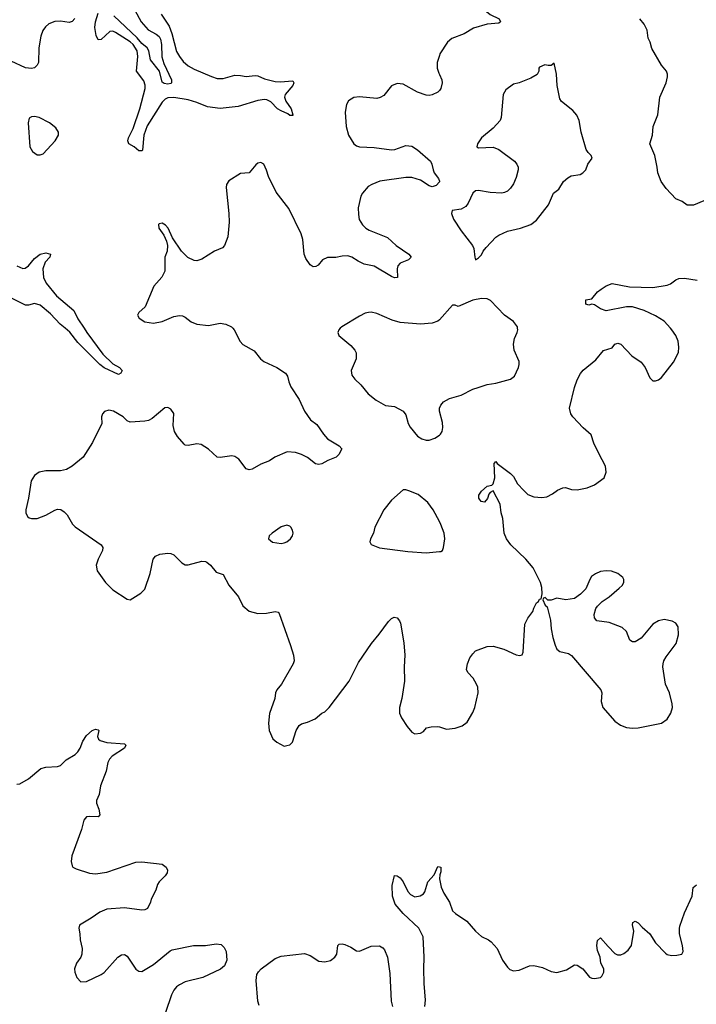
# Model space of a CAD drawing. Header units: inches. Extents: x 2293880 to 2522759, y 823965 to 1006879.
# Tile 117 of 256: x 2347109 to 2351770, y 935346 to 942124. Entities that reach past the tile are written whole.
import ezdxf

# ---------------------------------------------------------------- set-up
doc = ezdxf.new("R2010")
doc.units = ezdxf.units.IN
doc.header["$MEASUREMENT"] = 0
for name, color, linetype in [('C3943', 7, 'Continuous'), ('C3944', 7, 'Continuous'), ('C3953', 7, 'Continuous'), ('C3954', 7, 'Continuous')]:
    doc.layers.add(name, color=color, linetype=linetype)

msp = doc.modelspace()

# ---------------------------------------------------------------- linework, layer by layer
at = {"layer": 'C3943', "color": 5}
for points, elevation in [([(2348577.9, 940000), (2348587.2, 939990), (2348628.8, 939908.8), (2348647, 939887), (2348723.4, 939843.4), (2348768.2, 939790), (2348791.3, 939771.3), (2348880.7, 939730), (2348939.1, 939690), (2348953.4, 939670), (2348962, 939630), (2348976.7, 939596.7), (2349034.8, 939510), (2349072, 939430), (2349111.3, 939370), (2349156.4, 939336.4), (2349201.3, 939270), (2349230, 939239.3), (2349310.8, 939190), (2349328.2, 939170), (2349307.9, 939130), (2349290, 939112.1), (2349230.8, 939089.2), (2349190, 939065.7), (2349170, 939062.6), (2349147.7, 939067.7), (2349091.8, 939110), (2349049.3, 939130), (2349010, 939145.1), (2348950.6, 939149.4), (2348866.6, 939113.4), (2348830, 939086.6), (2348770, 939065.1), (2348710.3, 939029.7), (2348690, 939025.1), (2348670, 939033.2), (2348618.8, 939098.8), (2348590, 939116.9), (2348570, 939122), (2348490, 939109.8), (2348470, 939112.6), (2348410, 939167.4), (2348360, 939200), (2348330, 939203.5), (2348270, 939192.8), (2348250, 939195.1), (2348241.4, 939201.4), (2348195.5, 939255.5), (2348175, 939290), (2348165.5, 939330), (2348170, 939412.7), (2348150, 939443.6), (2348130, 939453.6), (2348108.9, 939451.1), (2348020.6, 939379.4), (2347995.2, 939364.8), (2347970, 939359.7), (2347870, 939354.5), (2347850, 939362.7), (2347820.9, 939390), (2347756, 939430), (2347723.8, 939436.2), (2347692.8, 939427.2), (2347679.1, 939410), (2347673.4, 939390), (2347674.6, 939345.4), (2347610, 939212.7), (2347547.2, 939112.8), (2347470, 939049.4), (2347431.8, 939028.2), (2347390, 939018.9), (2347290, 939017.7), (2347242.8, 939010), (2347210, 938987), (2347187.2, 938950), (2347169, 938830), (2347150.6, 938750.6), (2347150.8, 938730), (2347163.4, 938703.4), (2347174, 938694), (2347190.5, 938690.5), (2347230, 938690.5), (2347290, 938712.7), (2347350, 938748.7), (2347370, 938754), (2347392, 938752), (2347416.1, 938736.1), (2347435.1, 938715.1), (2347471.8, 938651.8), (2347491.8, 938631.8), (2347670.5, 938510), (2347681.6, 938490), (2347678.4, 938470), (2347648.8, 938410), (2347636.4, 938370), (2347642.4, 938330), (2347700.5, 938250), (2347750, 938198.8), (2347850, 938136), (2347870, 938131.3), (2347943.9, 938176.1), (2347970, 938202.8), (2348008.8, 938311.2), (2348028, 938410), (2348043.7, 938430), (2348074.9, 938445.1), (2348130, 938452.4), (2348150, 938450.4), (2348170, 938440.5), (2348225.9, 938385.9), (2348250, 938372.2), (2348270.4, 938370.4), (2348363.5, 938396.5), (2348390, 938394.7), (2348398.4, 938390), (2348422.6, 938370), (2348461.5, 938321.5), (2348510, 938304), (2348550, 938230.8), (2348616.3, 938150), (2348646.8, 938090), (2348690, 938053.4), (2348750, 938036.3), (2348810, 938039.1), (2348870, 938050.6), (2348890, 938046), (2348896.7, 938036.7), (2348975.4, 937815.4), (2348994.6, 937750), (2349000.3, 937710), (2348994, 937690), (2348912.7, 937550), (2348880.7, 937510), (2348870.6, 937490), (2348867.7, 937450), (2348830, 937348.7), (2348822, 937282), (2348827.7, 937230), (2348852.5, 937172.5), (2348881, 937150), (2348930, 937124), (2348950, 937126.8), (2348970, 937131), (2348989.4, 937150.6), (2349012.7, 937230), (2349034.2, 937265.8), (2349050, 937276.3), (2349092.7, 937287.3), (2349144, 937310), (2349189.3, 937350), (2349210, 937360.3), (2349240.4, 937390), (2349378.4, 937570), (2349442, 937698), (2349533.5, 937830), (2349586.5, 937893.5), (2349650, 937982), (2349670, 938002), (2349688.7, 938010), (2349710, 938006.8), (2349726.4, 937986.4), (2349732.4, 937970), (2349754.4, 937834.4), (2349761.8, 937750), (2349758, 937670), (2349760.3, 937570), (2349742.4, 937450), (2349724.9, 937390), (2349726.4, 937350), (2349738.3, 937318.3), (2349777.2, 937257.2), (2349810, 937219.1), (2349830, 937208), (2349870, 937213.4), (2349890, 937224), (2349911.9, 937248.1), (2349944.4, 937255.6), (2349990, 937258.4), (2350000, 937255.4)], 320), ([(2347552.1, 940000), (2347570.9, 939970.9), (2347681.1, 939821.1), (2347750, 939754), (2347797.3, 939730), (2347814, 939710), (2347806.8, 939690), (2347790, 939681.6), (2347690, 939726.6), (2347660.3, 939750), (2347510, 939901.4), (2347454.1, 939974.1), (2347422.1, 940000)], 280), ([(2349317.1, 940000), (2349306.8, 939990), (2349300.7, 939970), (2349307.3, 939950), (2349390, 939880.4), (2349417, 939850), (2349427.2, 939830), (2349426, 939790), (2349393.1, 939710), (2349397.7, 939677.7), (2349417.6, 939650), (2349458, 939610), (2349508.5, 939548.5), (2349564.3, 939504.3), (2349630, 939468.9), (2349690, 939460.7), (2349750, 939428.4), (2349770, 939403.8), (2349784.8, 939344.8), (2349798, 939318), (2349850, 939257.7), (2349878.8, 939238.8), (2349910, 939230.3), (2349930, 939230.3), (2349970, 939242.6), (2350000, 939264.6)], 340), ([(2350000, 938670.6), (2349956.4, 938750), (2349919.8, 938799.8), (2349854.7, 938854.7), (2349790, 938881.6), (2349770, 938887.3), (2349750, 938887), (2349670, 938815.6), (2349618.4, 938750), (2349556.3, 938630), (2349547.3, 938590), (2349526, 938550), (2349521, 938530), (2349530.7, 938510.7), (2349587.2, 938487.2), (2349783.4, 938463.4), (2349910, 938453.4), (2350000, 938462.9)], 340), ([(2347090, 936860.7), (2347110, 936864), (2347170, 936898), (2347254, 936970), (2347290, 936978.4), (2347370, 936984), (2347390, 936990.7), (2347430, 937028), (2347490, 937066), (2347510, 937083.8), (2347526.3, 937110), (2347543.6, 937156.4), (2347570, 937195.5), (2347609.3, 937230), (2347630, 937239.1), (2347650, 937234.8), (2347653.4, 937230), (2347644.9, 937190), (2347650.8, 937170), (2347662.6, 937162.6), (2347710, 937148.9), (2347830, 937139.1), (2347840.7, 937130), (2347830.5, 937110), (2347745.9, 937054.1), (2347727.7, 937032.3), (2347716.5, 937010), (2347704.7, 936950), (2347666.5, 936850), (2347656.2, 936790), (2347637.3, 936750), (2347637.7, 936730), (2347654.6, 936690), (2347660.7, 936650), (2347650, 936637.2), (2347590, 936639.7), (2347570, 936635.6), (2347550, 936613.2), (2347534.9, 936550), (2347468, 936368), (2347463, 936330), (2347470, 936298), (2347476, 936290), (2347498, 936278), (2347590, 936248.5), (2347630, 936244.2), (2347710, 936255.3), (2347910, 936325.3), (2347950, 936327), (2348090.3, 936310.3), (2348118.8, 936290), (2348126.8, 936270), (2348124, 936250), (2348110.7, 936230), (2348070.7, 936190), (2348059.1, 936170), (2348047.9, 936132.1), (2348014, 936070), (2348010, 936048), (2347990, 936005.2), (2347970, 935995.1), (2347950, 935994.5), (2347830, 936009.6), (2347710, 936000.5), (2347660.5, 935979.5), (2347602, 935938), (2347521, 935890), (2347516, 935870), (2347524, 935830), (2347524.9, 935790), (2347538.8, 935730), (2347537.3, 935690), (2347530.4, 935669.6), (2347500.7, 935630), (2347487.3, 935590), (2347487.9, 935567.9), (2347502.8, 935530), (2347530, 935501), (2347570, 935502.8), (2347670, 935550.6), (2347690, 935564.9), (2347784.5, 935670), (2347810, 935686), (2347830, 935688), (2347850, 935676.3), (2347910, 935587.3), (2347930, 935573), (2347950, 935572.4), (2348030, 935618.9), (2348146.3, 935713.7), (2348160, 935720), (2348306, 935750), (2348390, 935751.8), (2348462.8, 935762.8), (2348496.8, 935756.8), (2348518, 935738), (2348530.4, 935710.4), (2348536.3, 935650), (2348521, 935610), (2348492.4, 935587.6), (2348370.5, 935529.5), (2348250, 935500.9), (2348210, 935480.7), (2348190, 935465.1), (2348170, 935443.7), (2348153.7, 935410), (2348112.7, 935290)], 280), ([(2349899.8, 935330), (2349905.6, 935374.4), (2349895.5, 935490), (2349892, 935590), (2349896.2, 935670), (2349888.7, 935810), (2349858.7, 935870), (2349749.9, 935969.9), (2349696.1, 936036.1), (2349677.2, 936090), (2349676.1, 936163.9), (2349690, 936232), (2349710, 936230.7), (2349730, 936215.8), (2349750, 936188.2), (2349782.1, 936122.1), (2349800.8, 936100.8), (2349830, 936085.7), (2349867.3, 936092.7), (2349890, 936105.5), (2349900.4, 936119.6), (2349921, 936190), (2349963.6, 936236.4), (2349990, 936294.9), (2350000, 936292.5)], 280), ([(2348758.3, 935338.3), (2348748.5, 935368.5), (2348737.3, 935510), (2348742, 935550), (2348753.3, 935570), (2348771.8, 935590), (2348870, 935660.2), (2348910, 935676.9), (2349070, 935695.3), (2349110, 935682.3), (2349170, 935642.4), (2349210, 935639.3), (2349250, 935648), (2349280.9, 935670), (2349293.3, 935690), (2349300.9, 935750), (2349310, 935760.7), (2349330, 935762.4), (2349350, 935758), (2349390, 935740.3), (2349430, 935714.9), (2349450, 935712.7), (2349530, 935745.3), (2349588.6, 935748.6), (2349610, 935735.5), (2349621.5, 935721.5), (2349641.7, 935670), (2349658.7, 935558.7), (2349668.4, 935368.4), (2349677.3, 935330)], 280)]:
    msp.add_lwpolyline(points, dxfattribs=dict(at, elevation=elevation))
at = {"layer": 'C3943', "color": 5, "elevation": 340}
msp.add_lwpolyline([(2348950, 938643.7), (2348910, 938632.1), (2348848.9, 938590), (2348827.6, 938570), (2348823.1, 938550), (2348850, 938526.4), (2348910, 938519.1), (2348930, 938522), (2348948.7, 938530), (2348974, 938550), (2348989, 938570), (2348994, 938590), (2348989.2, 938610), (2348977.2, 938630), (2348970, 938637.2)], close=True, dxfattribs=at)
at = {"layer": 'C3944', "color": 5}
for points, elevation in [([(2347902.9, 942190), (2347946.4, 942110), (2347994.2, 942054.2), (2348050, 942023.8), (2348070, 942007.6), (2348078.5, 941990), (2348086.1, 941953.9), (2348087.8, 941867.8), (2348102.6, 941822.6), (2348154, 941710), (2348155.8, 941690), (2348150, 941684.2), (2348130, 941679.8), (2348104.8, 941684.8), (2348090, 941694.5), (2348072.8, 941770), (2348010, 941847.6), (2347998.4, 941910), (2347987.7, 941930), (2347950, 941960.9), (2347918.5, 941998.5), (2347757, 942150)], 260), ([(2347488.7, 942131.3), (2347469.4, 942110.6), (2347450, 942104.1), (2347390, 942113.9), (2347350, 942112.6), (2347310, 942095.7), (2347285.8, 942074.2), (2347269.4, 942050), (2347255, 942010), (2347240.6, 941930), (2347237.4, 941830), (2347229.1, 941810), (2347210, 941792), (2347190, 941787.1), (2347150, 941792.6), (2347050, 941839.5)], 280), ([(2348082.7, 942162.7), (2348138.8, 942078.8), (2348157.3, 942030), (2348190, 941904.2), (2348208.8, 941870), (2348236.2, 941836.2), (2348270, 941807.2), (2348310, 941783.2), (2348430, 941732.5), (2348470, 941720.2), (2348510, 941719.3), (2348590, 941742.6), (2348630, 941741), (2348670, 941732.8), (2348730, 941740.9), (2348750, 941737.4), (2348796.1, 941716.1), (2348870, 941698), (2348903.3, 941696.7), (2348990, 941704.4), (2348998.5, 941690), (2348990.2, 941670), (2348937.6, 941610), (2348933.8, 941590), (2348942.7, 941562.7), (2348978, 941510), (2348991.1, 941468.9), (2348990, 941465.2), (2348970, 941464.4), (2348955.9, 941475.9), (2348910, 941495.6), (2348885.8, 941510), (2348838.2, 941558.2), (2348812.3, 941572.3), (2348795.5, 941575.5), (2348750, 941568.1), (2348613.1, 941526.9), (2348490, 941512.1), (2348403.7, 941523.7), (2348330, 941554.5), (2348270, 941572.2), (2348170, 941587.4), (2348130, 941586.9), (2348110, 941577.7), (2348090, 941556.1), (2347987.3, 941392.7), (2347964.4, 941330), (2347954.1, 941225.9), (2347950, 941220.5), (2347930, 941220.3), (2347898.3, 941250), (2347861.3, 941270), (2347853.1, 941290), (2347857.7, 941310), (2347890, 941374), (2347935.8, 941510), (2347972.5, 941650), (2347973, 941673), (2347963.6, 941703.6), (2347913.8, 941770), (2347923.6, 941870), (2347918.3, 941910), (2347890, 941953.3), (2347870, 941972), (2347770, 942036.7), (2347750, 942045.2), (2347730, 942042.6), (2347670, 941987.3), (2347650, 941984.8), (2347635.9, 942015.9), (2347627, 942070), (2347631.6, 942110), (2347649.8, 942170)], 280), ([(2350000, 941877.6), (2349985.5, 941830), (2349985.5, 941790), (2349995.6, 941755.6), (2350000, 941746.3)], 320), ([(2350000, 941637.6), (2349990, 941626), (2349950, 941606), (2349930, 941602), (2349910, 941605.1), (2349850, 941624.2), (2349750, 941680.9), (2349710, 941685.2), (2349670, 941668.7), (2349616.7, 941603.3), (2349592.5, 941587.5), (2349570, 941581.6), (2349450, 941593), (2349410.4, 941589.6), (2349375.1, 941564.9), (2349360.5, 941539.5), (2349351.5, 941488.5), (2349357.6, 941390), (2349374, 941330), (2349410, 941268.5), (2349430, 941254.9), (2349449.3, 941249.3), (2349550, 941244.3), (2349670, 941228.4), (2349692.7, 941230), (2349770, 941257.8), (2349810, 941254.2), (2349848.8, 941228.8), (2349938.3, 941150), (2349949.2, 941130), (2349956.8, 941090), (2349965.4, 941070), (2349994, 941030), (2350000, 941013)], 320), ([(2350000, 941008.7), (2349978.3, 940981.7), (2349950, 940972.9), (2349930, 940980.3), (2349870, 941018.9), (2349810, 941037.5), (2349770, 941038.3), (2349590, 941012.7), (2349534, 940990), (2349510, 940975.1), (2349470.3, 940930), (2349460.2, 940910), (2349441.5, 940830), (2349443, 940783), (2349448.7, 940748.7), (2349471.6, 940711.6), (2349493, 940690), (2349515.5, 940675.5), (2349643.9, 940623.9), (2349702, 940570), (2349790.5, 940510), (2349806, 940490), (2349788.2, 940470), (2349731, 940449), (2349713.8, 940430), (2349708.5, 940408.5), (2349711.7, 940348.3), (2349690, 940347.9), (2349670, 940356.3), (2349550, 940426.9), (2349482.2, 940442.2), (2349440.7, 940460.7), (2349396.2, 940490), (2349370, 940498.2), (2349330, 940496.8), (2349285.9, 940485.9), (2349230, 940486.9), (2349194.4, 940470), (2349164.8, 940435.2), (2349150, 940424.7), (2349130, 940422.6), (2349110, 940435.8), (2349081, 940481), (2349069.4, 940509.4), (2349059.9, 940610), (2349049, 940650), (2348963.3, 940823.3), (2348876.6, 940936.6), (2348824, 941044), (2348810, 941088.7), (2348790, 941129), (2348770, 941141.2), (2348750, 941136), (2348735.2, 941124.8), (2348690, 941069.3), (2348630, 941066), (2348550, 941014), (2348534, 940990), (2348530.7, 940969.3), (2348550.3, 940790), (2348552, 940730), (2348543.2, 940630), (2348520.2, 940570), (2348505.7, 940554.3), (2348450.7, 940530), (2348363.4, 940476.6), (2348330, 940465.1), (2348310, 940466.6), (2348267.9, 940487.9), (2348224.7, 940530), (2348161.8, 940621.8), (2348130.9, 940690), (2348113, 940710), (2348090, 940722.4), (2348070, 940719.3), (2348066.1, 940713.9), (2348067.7, 940690), (2348101.4, 940641.4), (2348120.2, 940600.2), (2348128.1, 940570), (2348125.2, 940530), (2348109.4, 940490), (2348108.1, 940391.9), (2348088.2, 940351.8), (2348032.2, 940290), (2347972.5, 940147.5), (2347930, 940108), (2347921, 940090), (2347931, 940070), (2347970, 940044), (2348030, 940034), (2348090, 940046), (2348170, 940081.6), (2348210, 940088.4), (2348230, 940085.5), (2348250, 940075.5), (2348290, 940044.9), (2348330, 940028), (2348410, 940018.7), (2348490, 940034), (2348530, 940027.2), (2348569.2, 940009.2), (2348577.9, 940000)], 320), ([(2347090.2, 940430), (2347130, 940411.8), (2347146, 940414), (2347170, 940430.2), (2347210, 940480.2), (2347250, 940509.1), (2347290, 940518.7), (2347321, 940510), (2347316.3, 940490), (2347285, 940455), (2347269.3, 940410), (2347272.1, 940350), (2347290.1, 940310), (2347363.4, 940223.4), (2347482.1, 940122.1), (2347510, 940065.2), (2347552.1, 940000)], 280), ([(2347422.1, 940000), (2347387.8, 940027.8), (2347320, 940100), (2347250, 940158.9), (2347210, 940169.4), (2347170, 940159.1), (2347150, 940158.5), (2347010, 940228)], 280), ([(2350000, 940058), (2349990, 940049.7), (2349950, 940035.4), (2349870, 940028), (2349730, 940040.4), (2349675.6, 940055.6), (2349570, 940102), (2349530, 940109.7), (2349511.5, 940108.5), (2349490, 940103.5), (2349450, 940083.5), (2349327.3, 940010), (2349317.1, 940000)], 340)]:
    msp.add_lwpolyline(points, dxfattribs=dict(at, elevation=elevation))
at = {"layer": 'C3944', "color": 5, "elevation": 320}
msp.add_lwpolyline([(2347210, 941457.3), (2347190, 941455.4), (2347174.6, 941445.4), (2347166.1, 941413.9), (2347178.3, 941250), (2347196.7, 941216.7), (2347230, 941192.7), (2347250, 941192.7), (2347270, 941201.6), (2347354, 941290), (2347375.6, 941330), (2347376.2, 941350), (2347358.9, 941378.9), (2347314, 941414), (2347242.7, 941450)], close=True, dxfattribs=at)
at = {"layer": 'C3953', "color": 5}
for points, elevation in [([(2350000, 939264.6), (2350007.3, 939270), (2350018.3, 939290), (2350023.1, 939316.9), (2350022, 939350), (2350000.4, 939430), (2350000.5, 939450), (2350009.5, 939470), (2350027.7, 939492.3), (2350070, 939516.9), (2350150, 939538.7), (2350230, 939579.5), (2350267.1, 939592.9), (2350330, 939611.8), (2350390, 939622), (2350491.1, 939648.9), (2350517.6, 939670), (2350545.7, 939730), (2350550.8, 939750), (2350549.8, 939770), (2350515.3, 939850), (2350509.8, 939890), (2350518.3, 939930), (2350535.1, 939970), (2350539.6, 939990), (2350538.6, 940000)], 340), ([(2350000, 937255.4), (2350050, 937240.4), (2350110, 937246), (2350156.6, 937263.4), (2350191, 937289), (2350230, 937354), (2350245.6, 937390), (2350267, 937490), (2350264.5, 937530), (2350257, 937550), (2350232.3, 937590), (2350197, 937630), (2350187.6, 937650), (2350193, 937690), (2350209.7, 937730), (2350230, 937759.3), (2350250, 937778.4), (2350330, 937808.4), (2350370, 937810.4), (2350444.7, 937790), (2350530, 937750.8), (2350554, 937746), (2350570, 937752), (2350577.2, 937770), (2350590, 937962), (2350610, 938004.7), (2350645.2, 938050), (2350650, 938072), (2350669.4, 938110.6), (2350682, 938118), (2350690, 938134), (2350702, 938138), (2350708, 938172), (2350705.6, 938214.4), (2350697, 938250), (2350646.3, 938350), (2350596.9, 938410), (2350491.5, 938510), (2350462.9, 938550), (2350447.6, 938590), (2350438, 938690), (2350426.6, 938730), (2350418.3, 938790), (2350370, 938881.2), (2350350, 938869.4), (2350341.2, 938858.8), (2350331.3, 938828.7), (2350310, 938803.1), (2350287.7, 938807.7), (2350272.6, 938830), (2350271.2, 938850), (2350290, 938877.6), (2350330, 938912), (2350360.9, 938919.1), (2350371.4, 938928.6), (2350382.4, 938970), (2350378, 939070), (2350390, 939082), (2350398, 939070), (2350490, 939000.7), (2350510, 938978.8), (2350539.1, 938930), (2350582.2, 938882.2), (2350610, 938856.4), (2350650, 938839.5), (2350706, 938834), (2350741.6, 938838.4), (2350780.1, 938859.9), (2350814.2, 938885.8), (2350850, 938902.4), (2350870, 938903.8), (2350910, 938890.5), (2350950, 938888), (2351019.3, 938900.7), (2351070, 938922), (2351136, 938970), (2351149.6, 939010), (2351145.4, 939050), (2351098, 939138), (2351065.1, 939210), (2351046, 939266), (2350990, 939314), (2350919.3, 939390), (2350906.6, 939410), (2350897, 939450), (2350930, 939591.3), (2350950, 939646), (2350972, 939688), (2350990, 939711), (2351078.3, 939781.7), (2351130, 939846), (2351190, 939866), (2351210, 939891.3), (2351230, 939898), (2351250, 939891), (2351326, 939810), (2351390, 939766), (2351417.3, 939730), (2351450, 939658), (2351470, 939638), (2351490, 939638), (2351510, 939644.7), (2351530, 939661), (2351614.2, 939765.8), (2351646.8, 939833.2), (2351649.4, 939870), (2351645.1, 939910), (2351629.6, 939950), (2351602.4, 939990), (2351593.2, 940000)], 320), ([(2350000, 938462.9), (2350010, 938464), (2350022, 938470), (2350029.2, 938490), (2350037.2, 938550), (2350034, 938590), (2350011.3, 938650), (2350000, 938670.6)], 340), ([(2350000, 936292.5), (2350010.2, 936290), (2350010, 936258), (2350002.6, 936237.4), (2350000.9, 936210), (2350012, 936152), (2350030.2, 936110.2), (2350068.9, 936050), (2350090.4, 935990), (2350110.2, 935970.2), (2350190, 935918.7), (2350250.2, 935850.2), (2350290, 935813), (2350338.8, 935790), (2350356.2, 935776.2), (2350398, 935730), (2350434.9, 935650), (2350470, 935601), (2350486, 935586), (2350510, 935576.3), (2350550, 935580.5), (2350622, 935610), (2350650, 935614), (2350710, 935600.3), (2350770, 935572), (2350810, 935565.3), (2350876, 935584), (2350930, 935617.1), (2350950, 935616.4), (2350989.1, 935589.1), (2351033.8, 935533.8), (2351050, 935525.5), (2351070, 935523), (2351109.4, 935530.6), (2351119.5, 935540.5), (2351132.3, 935567.7), (2351132.7, 935590), (2351112.3, 935630), (2351107.6, 935670), (2351090, 935715.3), (2351085.7, 935750), (2351090, 935784.7), (2351110, 935802.8), (2351162.7, 935742.7), (2351210, 935696.3), (2351226.7, 935686.7), (2351250, 935686.4), (2351270, 935694.9), (2351301.8, 935718.2), (2351323.1, 935750), (2351338.9, 935850), (2351330, 935894), (2351334, 935910), (2351350, 935919.1), (2351370, 935907.3), (2351396.5, 935876.5), (2351451.1, 935831.1), (2351488.4, 935768.4), (2351557.1, 935697.1), (2351570, 935688.9), (2351598.3, 935681.7), (2351636.9, 935683.1), (2351669.5, 935690.5), (2351680.9, 935710), (2351675.8, 935750), (2351655.6, 935830), (2351653.4, 935866.6), (2351657, 935883), (2351690, 935974.8), (2351742.9, 936090), (2351749.6, 936150.4), (2351771.8, 936168.2)], 280)]:
    msp.add_lwpolyline(points, dxfattribs=dict(at, elevation=elevation))
at = {"layer": 'C3953', "color": 5, "elevation": 320}
msp.add_lwpolyline([(2351150, 938329.7), (2351110, 938324.4), (2351076.3, 938310), (2351048.4, 938290), (2351035.8, 938270), (2351010, 938206.6), (2350973.4, 938170), (2350930, 938140.5), (2350871.4, 938131.4), (2350810, 938142), (2350770, 938128), (2350748, 938128), (2350730, 938146), (2350718, 938142), (2350714, 938130), (2350730, 938094), (2350742, 938082), (2350750, 938054), (2350765.5, 937990), (2350770.3, 937929.7), (2350781.7, 937870), (2350797.2, 937817.2), (2350810.3, 937790.3), (2350830, 937775.5), (2350890, 937760.4), (2350910, 937746), (2351111.7, 937511.7), (2351120.4, 937490), (2351115.6, 937430), (2351125.2, 937390), (2351210, 937294.9), (2351247.7, 937267.7), (2351290, 937251.4), (2351330, 937246.4), (2351370, 937248.5), (2351530, 937282), (2351570, 937308.2), (2351594.7, 937350), (2351605.6, 937390), (2351604.8, 937415.2), (2351586.6, 937490), (2351557.7, 937550), (2351539.8, 937670), (2351541.4, 937690), (2351546.4, 937710), (2351561.9, 937738.1), (2351631.1, 937830), (2351648, 937890), (2351644.5, 937944.5), (2351629.5, 937969.5), (2351603.3, 937983.3), (2351550, 937994.3), (2351510, 937986.6), (2351470, 937962), (2351390, 937867.1), (2351350, 937841.7), (2351330, 937841.1), (2351313.3, 937853.3), (2351290, 937911.5), (2351259.7, 937939.7), (2351170, 937974.3), (2351086, 937986), (2351070, 938006.6), (2351066.4, 938030), (2351079.2, 938070), (2351090, 938086.7), (2351121.4, 938118.6), (2351170, 938151.3), (2351239.7, 938210), (2351259.6, 938230), (2351271.5, 938250), (2351271.6, 938270), (2351263.8, 938283.8), (2351230, 938311.5), (2351186.7, 938326.7)], close=True, dxfattribs=at)
at = {"layer": 'C3954', "color": 5}
for points, elevation in [([(2350000, 942243), (2350070, 942240.3), (2350250, 942257.4), (2350272.4, 942252.4), (2350313.7, 942190), (2350350, 942160.9), (2350411, 942131), (2350421.6, 942110), (2350410, 942099.6), (2350330, 942093.7), (2350234.4, 942065.6), (2350170, 942027.3), (2350086, 941994), (2350057.3, 941970), (2350003.8, 941890), (2350000, 941877.6)], 320), ([(2351823.1, 940876.9), (2351750, 940847.6), (2351707.8, 940847.8), (2351671.8, 940871.8), (2351629, 940890), (2351562.5, 940962.5), (2351529, 941010), (2351505.2, 941070), (2351501.2, 941110), (2351483.7, 941190), (2351449.2, 941270), (2351469, 941330), (2351472.7, 941390), (2351505.2, 941470), (2351518, 941590), (2351562, 941690), (2351571.8, 941730), (2351571.6, 941750), (2351564.2, 941770), (2351529.7, 941810), (2351464.8, 941924.8), (2351451.4, 941970), (2351437.8, 941997.8), (2351432.7, 942052.7), (2351410, 942094.2), (2351380.8, 942130)], 320), ([(2350000, 941746.3), (2350017.3, 941710), (2350019.1, 941690), (2350010.7, 941650), (2350000, 941637.6)], 320), ([(2350000, 941013), (2350001.1, 941010), (2350000, 941008.7)], 320), ([(2351593.2, 940000), (2351548.7, 940048.7), (2351490, 940086.3), (2351410, 940122.4), (2351330, 940147), (2351290, 940146.6), (2351150, 940119.3), (2351110, 940132.7), (2351070, 940161.2), (2351050, 940165.2), (2351030, 940159), (2351010, 940165.2), (2351010, 940194.8), (2351050, 940202), (2351089.2, 940250), (2351114, 940270), (2351150, 940293), (2351190, 940308.2), (2351310, 940284.2), (2351470, 940280.9), (2351570, 940295.8), (2351593.5, 940306.5), (2351630, 940334.4), (2351650, 940341.6), (2351690, 940343.8), (2351776, 940330)], 320), ([(2350538.6, 940000), (2350537.6, 940010), (2350510, 940045.6), (2350449.5, 940090), (2350353.2, 940190), (2350330, 940202.7), (2350290, 940205.2), (2350230, 940193.2), (2350130, 940149), (2350110, 940158), (2350090, 940159), (2350001.1, 940058.9), (2350000, 940058)], 340)]:
    msp.add_lwpolyline(points, dxfattribs=dict(at, elevation=elevation))
at = {"layer": 'C3954', "color": 5, "elevation": 340}
msp.add_lwpolyline([(2350790, 941826), (2350771.1, 941808.9), (2350750, 941808), (2350726.4, 941813.6), (2350690, 941798), (2350684.7, 941790), (2350684.7, 941770), (2350673.4, 941746.6), (2350630, 941722), (2350550, 941689.4), (2350510, 941679.3), (2350459.1, 941640.9), (2350439.1, 941610), (2350426.3, 941450), (2350418.7, 941430), (2350370, 941377.6), (2350290.5, 941310), (2350263, 941270), (2350257.3, 941250), (2350270, 941243.1), (2350370, 941245.5), (2350410, 941231), (2350516.9, 941150), (2350534.2, 941130), (2350542.8, 941110), (2350543.9, 941090), (2350530, 941037), (2350510, 940994.3), (2350490, 940963.9), (2350470, 940943.8), (2350450, 940933.5), (2350430, 940929.9), (2350350, 940934.7), (2350270, 940948.9), (2350250, 940945.8), (2350230, 940929.8), (2350198.2, 940861.8), (2350181.5, 940838.5), (2350150, 940820.3), (2350088, 940810), (2350083.1, 940790), (2350096.4, 940750), (2350150.6, 940670), (2350227.7, 940570), (2350238, 940550), (2350244, 940490), (2350250, 940472), (2350270, 940484.7), (2350290, 940504.7), (2350302.7, 940530), (2350323.7, 940556.3), (2350390, 940628), (2350410, 940641.6), (2350470, 940668.2), (2350558, 940690), (2350630, 940714), (2350670, 940744), (2350752.3, 940850), (2350787, 940930), (2350822.7, 940957.3), (2350856, 941010), (2350884.4, 941035.6), (2350909, 941050), (2350970, 941059.1), (2350989.6, 941070.4), (2351009.5, 941090.5), (2351022.9, 941130), (2351052.8, 941170), (2351047, 941190), (2351024.5, 941210), (2351011.6, 941230), (2350976.9, 941350), (2350962.4, 941430), (2350947, 941467), (2350920.1, 941500.1), (2350841.7, 941561.7), (2350830, 941579), (2350811.1, 941670), (2350806.6, 941750)], close=True, dxfattribs=at)

doc.saveas('drawing.dxf')
